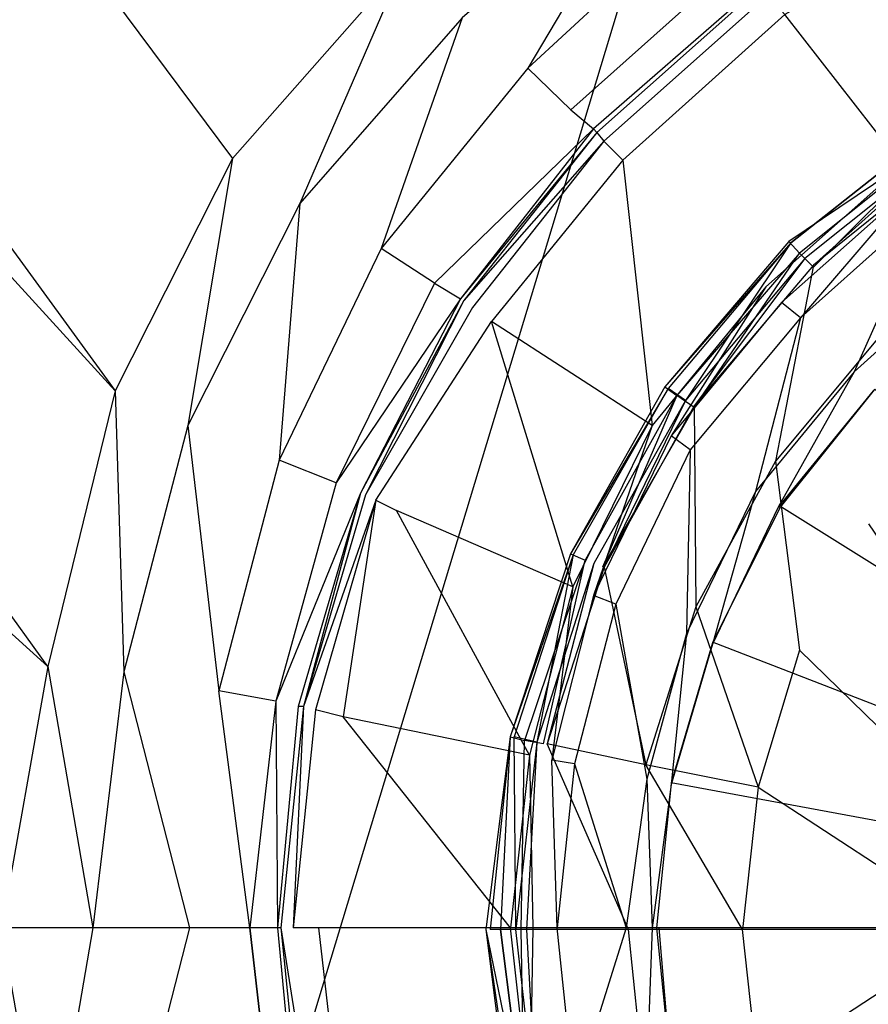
# Model space of a CAD drawing. Extents: x 0 to 0.9, y -0.7 to 0.
# Tile 5 of 14: x 0.367 to 0.416, y -0.354 to -0.298. Entities that reach past the tile are written whole.
import ezdxf

# ---------------------------------------------------------------- set-up
doc = ezdxf.new("R2010")
doc.units = 0
doc.layers.add('L0_ABLAUF_INF_0___REPLACEMTFORE', color=7, linetype='CONTINUOUS')
doc.layers.add('L1_GRUPPE_28___REPLACEMTFOREMPT', color=7, linetype='CONTINUOUS')

msp = doc.modelspace()

# ---------------------------------------------------------------- linework, layer by layer
at = {"layer": 'L0_ABLAUF_INF_0___REPLACEMTFORE', "color": 8}
for points, invisible_edges in [([(0.420811, -0.30431, 0.020052), (0.411705, -0.310427, 0.021327), (0.420315, -0.303564, 0.021273), (0.420811, -0.30431, 0.020052)], 14), ([(0.420412, -0.30371, 0.022495), (0.420315, -0.303564, 0.021273), (0.411705, -0.310427, 0.021327), (0.420412, -0.30371, 0.022495)], 14), ([(0.411835, -0.310507, 0.022601), (0.420412, -0.30371, 0.022495), (0.411705, -0.310427, 0.021327), (0.411835, -0.310507, 0.022601)], 14), ([(0.420412, -0.30371, 0.022495), (0.411835, -0.310507, 0.022601), (0.412633, -0.311407, 0.023344), (0.420412, -0.30371, 0.022495)], 14), ([(0.421011, -0.30471, 0.023344), (0.420412, -0.30371, 0.022495), (0.412633, -0.311407, 0.023344), (0.421011, -0.30471, 0.023344)], 14), ([(0.411705, -0.310427, 0.021327), (0.420811, -0.30431, 0.020052), (0.412334, -0.311107, 0.020052), (0.411705, -0.310427, 0.021327)], 13), ([(0.420811, -0.30431, 0.020052), (0.413132, -0.311907, 0.020265), (0.412334, -0.311107, 0.020052), (0.420811, -0.30431, 0.020052)], 13), ([(0.413132, -0.311807, 0.02345), (0.421011, -0.30471, 0.023344), (0.412633, -0.311407, 0.023344), (0.413132, -0.311807, 0.02345)], 13), ([(0.413132, -0.311907, 0.020265), (0.420811, -0.30431, 0.020052), (0.42141, -0.30531, 0.020265), (0.413132, -0.311907, 0.020265)], 14), ([(0.421011, -0.30471, 0.023344), (0.413132, -0.311807, 0.02345), (0.42131, -0.30521, 0.02345), (0.421011, -0.30471, 0.023344)], 14), ([(0.417021, -0.315805, 0.023981), (0.42131, -0.30521, 0.02345), (0.413132, -0.311807, 0.02345), (0.417021, -0.315805, 0.023981)], 13), ([(0.411705, -0.310427, 0.021327), (0.412334, -0.311107, 0.020052), (0.404555, -0.318804, 0.021327), (0.411705, -0.310427, 0.021327)], 14), ([(0.411705, -0.310427, 0.021327), (0.404555, -0.318804, 0.021327), (0.411835, -0.310507, 0.022601), (0.411705, -0.310427, 0.021327)], 14), ([(0.411835, -0.310507, 0.022601), (0.404555, -0.318804, 0.021327), (0.404754, -0.318904, 0.022601), (0.411835, -0.310507, 0.022601)], 14), ([(0.405751, -0.319603, 0.023344), (0.411835, -0.310507, 0.022601), (0.404754, -0.318904, 0.022601), (0.405751, -0.319603, 0.023344)], 13), ([(0.411835, -0.310507, 0.022601), (0.405751, -0.319603, 0.023344), (0.412633, -0.311407, 0.023344), (0.411835, -0.310507, 0.022601)], 14), ([(0.412334, -0.311107, 0.020052), (0.405253, -0.319304, 0.020052), (0.404555, -0.318804, 0.021327), (0.412334, -0.311107, 0.020052)], 14), ([(0.412334, -0.311107, 0.020052), (0.40625, -0.320003, 0.020265), (0.405253, -0.319304, 0.020052), (0.412334, -0.311107, 0.020052)], 13), ([(0.40625, -0.319903, 0.02345), (0.412633, -0.311407, 0.023344), (0.405751, -0.319603, 0.023344), (0.40625, -0.319903, 0.02345)], 13), ([(0.40625, -0.320003, 0.020265), (0.412334, -0.311107, 0.020052), (0.413132, -0.311907, 0.020265), (0.40625, -0.320003, 0.020265)], 14), ([(0.412633, -0.311407, 0.023344), (0.40625, -0.319903, 0.02345), (0.413132, -0.311807, 0.02345), (0.412633, -0.311407, 0.023344)], 14), ([(0.410937, -0.323102, 0.023981), (0.413132, -0.311807, 0.02345), (0.40625, -0.319903, 0.02345), (0.410937, -0.323102, 0.023981)], 13), ([(0.413132, -0.311807, 0.02345), (0.410937, -0.323102, 0.023981), (0.417021, -0.315805, 0.023981), (0.413132, -0.311807, 0.02345)], 14), ([(0.416323, -0.3267, 0.024618), (0.417021, -0.315805, 0.023981), (0.410937, -0.323102, 0.023981), (0.416323, -0.3267, 0.024618)], 13), ([(0.404555, -0.318804, 0.021327), (0.405253, -0.319304, 0.020052), (0.399117, -0.328442, 0.021327), (0.404555, -0.318804, 0.021327)], 14), ([(0.404555, -0.318804, 0.021327), (0.399117, -0.328442, 0.021327), (0.404754, -0.318904, 0.022601), (0.404555, -0.318804, 0.021327)], 14), ([(0.404754, -0.318904, 0.022601), (0.399117, -0.328442, 0.021327), (0.399268, -0.3285, 0.022601), (0.404754, -0.318904, 0.022601)], 14), ([(0.404754, -0.318904, 0.022601), (0.399268, -0.3285, 0.022601), (0.400465, -0.328999, 0.023344), (0.404754, -0.318904, 0.022601)], 14), ([(0.405751, -0.319603, 0.023344), (0.404754, -0.318904, 0.022601), (0.400465, -0.328999, 0.023344), (0.405751, -0.319603, 0.023344)], 14), ([(0.405253, -0.319304, 0.020052), (0.399967, -0.328799, 0.020052), (0.399117, -0.328442, 0.021327), (0.405253, -0.319304, 0.020052)], 14), ([(0.405253, -0.319304, 0.020052), (0.400964, -0.329199, 0.020265), (0.399967, -0.328799, 0.020052), (0.405253, -0.319304, 0.020052)], 14), ([(0.40625, -0.320003, 0.020265), (0.400964, -0.329199, 0.020265), (0.405253, -0.319304, 0.020052), (0.40625, -0.320003, 0.020265)], 14), ([(0.401064, -0.329199, 0.02345), (0.405751, -0.319603, 0.023344), (0.400465, -0.328999, 0.023344), (0.401064, -0.329199, 0.02345)], 13), ([(0.405751, -0.319603, 0.023344), (0.401064, -0.329199, 0.02345), (0.40625, -0.319903, 0.02345), (0.405751, -0.319603, 0.023344)], 14), ([(0.40635, -0.331498, 0.023981), (0.40625, -0.319903, 0.02345), (0.401064, -0.329199, 0.02345), (0.40635, -0.331498, 0.023981)], 13), ([(0.40625, -0.319903, 0.02345), (0.40635, -0.331498, 0.023981), (0.410937, -0.323102, 0.023981), (0.40625, -0.319903, 0.02345)], 14), ([(0.412334, -0.333997, 0.024618), (0.410937, -0.323102, 0.023981), (0.40635, -0.331498, 0.023981), (0.412334, -0.333997, 0.024618)], 13), ([(0.410937, -0.323102, 0.023981), (0.412334, -0.333997, 0.024618), (0.416323, -0.3267, 0.024618), (0.410937, -0.323102, 0.023981)], 14), ([(0.424701, -0.339095, 0.025574), (0.416323, -0.3267, 0.024618), (0.412334, -0.333997, 0.024618), (0.424701, -0.339095, 0.025574)], 14), ([(0.399117, -0.328442, 0.021327), (0.399967, -0.328799, 0.020052), (0.395643, -0.338989, 0.021327), (0.399117, -0.328442, 0.021327)], 14), ([(0.399117, -0.328442, 0.021327), (0.395643, -0.338989, 0.021327), (0.399268, -0.3285, 0.022601), (0.399117, -0.328442, 0.021327)], 14), ([(0.399268, -0.3285, 0.022601), (0.395643, -0.338989, 0.021327), (0.395877, -0.338995, 0.022601), (0.399268, -0.3285, 0.022601)], 14), ([(0.397174, -0.339295, 0.023344), (0.399268, -0.3285, 0.022601), (0.395877, -0.338995, 0.022601), (0.397174, -0.339295, 0.023344)], 13), ([(0.399268, -0.3285, 0.022601), (0.397174, -0.339295, 0.023344), (0.400465, -0.328999, 0.023344), (0.399268, -0.3285, 0.022601)], 14), ([(0.399967, -0.328799, 0.020052), (0.396476, -0.339195, 0.020052), (0.395643, -0.338989, 0.021327), (0.399967, -0.328799, 0.020052)], 14), ([(0.399967, -0.328799, 0.020052), (0.397573, -0.339395, 0.020265), (0.396476, -0.339195, 0.020052), (0.399967, -0.328799, 0.020052)], 13), ([(0.397772, -0.339395, 0.02345), (0.400465, -0.328999, 0.023344), (0.397174, -0.339295, 0.023344), (0.397772, -0.339395, 0.02345)], 13), ([(0.397573, -0.339395, 0.020265), (0.399967, -0.328799, 0.020052), (0.400964, -0.329199, 0.020265), (0.397573, -0.339395, 0.020265)], 14), ([(0.400465, -0.328999, 0.023344), (0.397772, -0.339395, 0.02345), (0.401064, -0.329199, 0.02345), (0.400465, -0.328999, 0.023344)], 14), ([(0.403457, -0.340594, 0.023981), (0.401064, -0.329199, 0.02345), (0.397772, -0.339395, 0.02345), (0.403457, -0.340594, 0.023981)], 13), ([(0.401064, -0.329199, 0.02345), (0.403457, -0.340594, 0.023981), (0.40635, -0.331498, 0.023981), (0.401064, -0.329199, 0.02345)], 14), ([(0.40994, -0.341894, 0.024618), (0.40635, -0.331498, 0.023981), (0.403457, -0.340594, 0.023981), (0.40994, -0.341894, 0.024618)], 13), ([(0.40635, -0.331498, 0.023981), (0.40994, -0.341894, 0.024618), (0.412334, -0.333997, 0.024618), (0.40635, -0.331498, 0.023981)], 14), ([(0.423105, -0.344493, 0.025574), (0.412334, -0.333997, 0.024618), (0.40994, -0.341894, 0.024618), (0.423105, -0.344493, 0.025574)], 13), ([(0.412334, -0.333997, 0.024618), (0.423105, -0.344493, 0.025574), (0.424701, -0.339095, 0.025574), (0.412334, -0.333997, 0.024618)], 14), ([(0.395643, -0.338989, 0.021327), (0.395079, -0.35009, 0.020052), (0.394233, -0.35009, 0.02138), (0.395643, -0.338989, 0.021327)], 14), ([(0.394481, -0.35009, 0.022707), (0.395643, -0.338989, 0.021327), (0.394233, -0.35009, 0.02138), (0.394481, -0.35009, 0.022707)], 13), ([(0.395643, -0.338989, 0.021327), (0.394481, -0.35009, 0.022707), (0.395877, -0.338995, 0.022601), (0.395643, -0.338989, 0.021327)], 14), ([(0.395977, -0.35009, 0.023344), (0.395877, -0.338995, 0.022601), (0.394481, -0.35009, 0.022707), (0.395977, -0.35009, 0.023344)], 14), ([(0.395643, -0.338989, 0.021327), (0.396476, -0.339195, 0.020052), (0.395079, -0.35009, 0.020052), (0.395643, -0.338989, 0.021327)], 14), ([(0.396476, -0.339195, 0.020052), (0.396276, -0.35009, 0.020265), (0.395079, -0.35009, 0.020052), (0.396476, -0.339195, 0.020052)], 13), ([(0.397174, -0.339295, 0.023344), (0.395877, -0.338995, 0.022601), (0.395977, -0.35009, 0.023344), (0.397174, -0.339295, 0.023344)], 14), ([(0.396575, -0.35009, 0.02345), (0.397174, -0.339295, 0.023344), (0.395977, -0.35009, 0.023344), (0.396575, -0.35009, 0.02345)], 13), ([(0.396276, -0.35009, 0.020265), (0.396476, -0.339195, 0.020052), (0.397573, -0.339395, 0.020265), (0.396276, -0.35009, 0.020265)], 14), ([(0.397174, -0.339295, 0.023344), (0.396575, -0.35009, 0.02345), (0.397772, -0.339395, 0.02345), (0.397174, -0.339295, 0.023344)], 14), ([(0.40246, -0.35009, 0.024087), (0.397772, -0.339395, 0.02345), (0.396575, -0.35009, 0.02345), (0.40246, -0.35009, 0.024087)], 14), ([(0.403457, -0.340594, 0.023981), (0.397772, -0.339395, 0.02345), (0.40246, -0.35009, 0.024087), (0.403457, -0.340594, 0.023981)], 14), ([(0.409043, -0.35009, 0.024618), (0.403457, -0.340594, 0.023981), (0.40246, -0.35009, 0.024087), (0.409043, -0.35009, 0.024618)], 14), ([(0.40994, -0.341894, 0.024618), (0.403457, -0.340594, 0.023981), (0.409043, -0.35009, 0.024618), (0.40994, -0.341894, 0.024618)], 14), ([(0.422507, -0.35009, 0.025574), (0.40994, -0.341894, 0.024618), (0.409043, -0.35009, 0.024618), (0.422507, -0.35009, 0.025574)], 13), ([(0.40994, -0.341894, 0.024618), (0.422507, -0.35009, 0.025574), (0.423105, -0.344493, 0.025574), (0.40994, -0.341894, 0.024618)], 14), ([(0.394233, -0.35009, 0.02138), (0.396476, -0.360986, 0.020052), (0.395643, -0.361142, 0.021327), (0.394233, -0.35009, 0.02138)], 14), ([(0.395079, -0.35009, 0.020052), (0.396476, -0.360986, 0.020052), (0.394233, -0.35009, 0.02138), (0.395079, -0.35009, 0.020052)], 14), ([(0.395877, -0.361086, 0.022601), (0.394233, -0.35009, 0.02138), (0.395643, -0.361142, 0.021327), (0.395877, -0.361086, 0.022601)], 13), ([(0.394233, -0.35009, 0.02138), (0.395877, -0.361086, 0.022601), (0.394481, -0.35009, 0.022707), (0.394233, -0.35009, 0.02138)], 14), ([(0.395977, -0.35009, 0.023344), (0.394481, -0.35009, 0.022707), (0.395877, -0.361086, 0.022601), (0.395977, -0.35009, 0.023344)], 14), ([(0.396276, -0.35009, 0.020265), (0.396476, -0.360986, 0.020052), (0.395079, -0.35009, 0.020052), (0.396276, -0.35009, 0.020265)], 13), ([(0.397174, -0.360786, 0.023344), (0.395977, -0.35009, 0.023344), (0.395877, -0.361086, 0.022601), (0.397174, -0.360786, 0.023344)], 14), ([(0.397174, -0.360786, 0.023344), (0.396575, -0.35009, 0.02345), (0.395977, -0.35009, 0.023344), (0.397174, -0.360786, 0.023344)], 13), ([(0.396476, -0.360986, 0.020052), (0.396276, -0.35009, 0.020265), (0.397573, -0.360686, 0.020265), (0.396476, -0.360986, 0.020052)], 14), ([(0.40246, -0.35009, 0.024087), (0.396575, -0.35009, 0.02345), (0.397772, -0.360686, 0.02345), (0.40246, -0.35009, 0.024087)], 14), ([(0.396575, -0.35009, 0.02345), (0.397174, -0.360786, 0.023344), (0.397772, -0.360686, 0.02345), (0.396575, -0.35009, 0.02345)], 14), ([(0.403457, -0.359586, 0.023981), (0.40246, -0.35009, 0.024087), (0.397772, -0.360686, 0.02345), (0.403457, -0.359586, 0.023981)], 14), ([(0.409043, -0.35009, 0.024618), (0.40246, -0.35009, 0.024087), (0.403457, -0.359586, 0.023981), (0.409043, -0.35009, 0.024618)], 14), ([(0.40994, -0.358287, 0.024618), (0.409043, -0.35009, 0.024618), (0.403457, -0.359586, 0.023981), (0.40994, -0.358287, 0.024618)], 14), ([(0.40994, -0.358287, 0.024618), (0.422507, -0.35009, 0.025574), (0.409043, -0.35009, 0.024618), (0.40994, -0.358287, 0.024618)], 13), ([(0.422507, -0.35009, 0.025574), (0.40994, -0.358287, 0.024618), (0.423105, -0.355588, 0.025574), (0.422507, -0.35009, 0.025574)], 14)]:
    msp.add_3dface(points, dxfattribs=dict(at, invisible_edges=invisible_edges))
at = {"layer": 'L1_GRUPPE_28___REPLACEMTFOREMPT', "color": 8}
for points, invisible_edges in [([(0.332472, -0.526262, 0.000537), (0.332472, -0.173738, 0.000537), (0.45, -0.138007, 0.000537), (0.332472, -0.526262, 0.000537)], 10), ([(0.332472, -0.526262, 0.000537), (0.45, -0.138007, 0.000537), (0.45, -0.561993, 0.000537), (0.332472, -0.526262, 0.000537)], 13), ([(0.379638, -0.305647, 0.029102), (0.313939, -0.217597, 0.031105), (0.305866, -0.227159, 0.031099), (0.379638, -0.305647, 0.029102)], 13), ([(0.313939, -0.217597, 0.031105), (0.379638, -0.305647, 0.029102), (0.389493, -0.294451, 0.029102), (0.313939, -0.217597, 0.031105)], 14), ([(0.37287, -0.319043, 0.029102), (0.305866, -0.227159, 0.031099), (0.30016, -0.239631, 0.031094), (0.37287, -0.319043, 0.029102)], 13), ([(0.305866, -0.227159, 0.031099), (0.37287, -0.319043, 0.029102), (0.379638, -0.305647, 0.029102), (0.305866, -0.227159, 0.031099)], 14), ([(0.368988, -0.334937, 0.029102), (0.30016, -0.239631, 0.031094), (0.296652, -0.269454, 0.031074), (0.368988, -0.334937, 0.029102)], 14), ([(0.37287, -0.319043, 0.029102), (0.30016, -0.239631, 0.031094), (0.368988, -0.334937, 0.029102), (0.37287, -0.319043, 0.029102)], 14), ([(0.368988, -0.334937, 0.029102), (0.296652, -0.269454, 0.031074), (0.3663, -0.35, 0.029102), (0.368988, -0.334937, 0.029102)], 14), ([(0.396659, -0.300449, 0.02889), (0.404324, -0.287553, 0.029102), (0.392877, -0.29755, 0.028996), (0.396659, -0.300449, 0.02889)], 13), ([(0.404324, -0.287553, 0.029102), (0.396659, -0.300449, 0.02889), (0.406812, -0.291052, 0.028996), (0.404324, -0.287553, 0.029102)], 14), ([(0.406812, -0.291052, 0.028996), (0.396659, -0.300449, 0.02889), (0.399148, -0.302848, 0.027615), (0.406812, -0.291052, 0.028996)], 14), ([(0.409101, -0.293951, 0.027828), (0.406812, -0.291052, 0.028996), (0.399148, -0.302848, 0.027615), (0.409101, -0.293951, 0.027828)], 14), ([(0.42224, -0.291252, 0.017103), (0.41149, -0.29735, 0.017209), (0.418259, -0.306047, 0.009032), (0.42224, -0.291252, 0.017103)], 14), ([(0.409101, -0.293951, 0.027828), (0.399148, -0.302848, 0.027615), (0.410196, -0.295451, 0.024217), (0.409101, -0.293951, 0.027828)], 14), ([(0.38352, -0.308246, 0.028996), (0.389493, -0.294451, 0.029102), (0.379638, -0.305647, 0.029102), (0.38352, -0.308246, 0.028996)], 13), ([(0.389493, -0.294451, 0.029102), (0.38352, -0.308246, 0.028996), (0.392877, -0.29755, 0.028996), (0.389493, -0.294451, 0.029102)], 14), ([(0.399148, -0.302848, 0.027615), (0.400442, -0.303948, 0.024111), (0.410196, -0.295451, 0.024217), (0.399148, -0.302848, 0.027615)], 14), ([(0.410196, -0.295451, 0.024217), (0.400442, -0.303948, 0.024111), (0.410097, -0.29575, 0.021032), (0.410196, -0.295451, 0.024217)], 14), ([(0.400442, -0.303948, 0.024111), (0.400641, -0.304148, 0.021032), (0.410097, -0.29575, 0.021032), (0.400442, -0.303948, 0.024111)], 14), ([(0.410097, -0.29575, 0.021032), (0.400641, -0.304148, 0.021032), (0.410495, -0.29625, 0.018908), (0.410097, -0.29575, 0.021032)], 14), ([(0.400641, -0.304148, 0.021032), (0.401039, -0.304647, 0.018802), (0.410495, -0.29625, 0.018908), (0.400641, -0.304148, 0.021032)], 14), ([(0.410495, -0.29625, 0.018908), (0.401039, -0.304647, 0.018802), (0.402134, -0.305747, 0.017209), (0.410495, -0.29625, 0.018908)], 14), ([(0.41149, -0.29735, 0.017209), (0.410495, -0.29625, 0.018908), (0.402134, -0.305747, 0.017209), (0.41149, -0.29735, 0.017209)], 14), ([(0.41149, -0.29735, 0.017209), (0.402134, -0.305747, 0.017209), (0.410395, -0.313045, 0.008926), (0.41149, -0.29735, 0.017209)], 14), ([(0.418259, -0.306047, 0.009032), (0.41149, -0.29735, 0.017209), (0.410395, -0.313045, 0.008926), (0.418259, -0.306047, 0.009032)], 14), ([(0.388199, -0.310845, 0.02889), (0.392877, -0.29755, 0.028996), (0.38352, -0.308246, 0.028996), (0.388199, -0.310845, 0.02889)], 13), ([(0.392877, -0.29755, 0.028996), (0.388199, -0.310845, 0.02889), (0.396659, -0.300449, 0.02889), (0.392877, -0.29755, 0.028996)], 14), ([(0.396659, -0.300449, 0.02889), (0.388199, -0.310845, 0.02889), (0.391284, -0.312845, 0.027722), (0.396659, -0.300449, 0.02889)], 14), ([(0.399148, -0.302848, 0.027615), (0.396659, -0.300449, 0.02889), (0.391284, -0.312845, 0.027722), (0.399148, -0.302848, 0.027615)], 14), ([(0.391284, -0.312845, 0.027722), (0.400442, -0.303948, 0.024111), (0.399148, -0.302848, 0.027615), (0.391284, -0.312845, 0.027722)], 14), ([(0.400442, -0.303948, 0.024111), (0.391284, -0.312845, 0.027722), (0.392777, -0.313744, 0.024111), (0.400442, -0.303948, 0.024111)], 13), ([(0.400442, -0.303948, 0.024111), (0.392777, -0.313744, 0.024111), (0.400641, -0.304148, 0.021032), (0.400442, -0.303948, 0.024111)], 14), ([(0.400641, -0.304148, 0.021032), (0.392777, -0.313744, 0.024111), (0.392976, -0.313844, 0.020925), (0.400641, -0.304148, 0.021032)], 14), ([(0.400641, -0.304148, 0.021032), (0.392976, -0.313844, 0.020925), (0.401039, -0.304647, 0.018802), (0.400641, -0.304148, 0.021032)], 14), ([(0.401039, -0.304647, 0.018802), (0.392976, -0.313844, 0.020925), (0.393474, -0.314244, 0.018908), (0.401039, -0.304647, 0.018802)], 14), ([(0.401039, -0.304647, 0.018802), (0.393474, -0.314244, 0.018908), (0.394569, -0.315044, 0.017315), (0.401039, -0.304647, 0.018802)], 14), ([(0.402134, -0.305747, 0.017209), (0.401039, -0.304647, 0.018802), (0.394569, -0.315044, 0.017315), (0.402134, -0.305747, 0.017209)], 14), ([(0.37705, -0.321042, 0.028996), (0.379638, -0.305647, 0.029102), (0.37287, -0.319043, 0.029102), (0.37705, -0.321042, 0.028996)], 13), ([(0.379638, -0.305647, 0.029102), (0.37705, -0.321042, 0.028996), (0.38352, -0.308246, 0.028996), (0.379638, -0.305647, 0.029102)], 14), ([(0.403826, -0.321042, 0.009032), (0.402134, -0.305747, 0.017209), (0.394569, -0.315044, 0.017315), (0.403826, -0.321042, 0.009032)], 13), ([(0.402134, -0.305747, 0.017209), (0.403826, -0.321042, 0.009032), (0.410395, -0.313045, 0.008926), (0.402134, -0.305747, 0.017209)], 14), ([(0.418259, -0.306047, 0.009032), (0.410395, -0.313045, 0.008926), (0.411291, -0.313944, 0.008289), (0.418259, -0.306047, 0.009032)], 14), ([(0.419055, -0.307047, 0.008289), (0.418259, -0.306047, 0.009032), (0.411291, -0.313944, 0.008289), (0.419055, -0.307047, 0.008289)], 14), ([(0.412386, -0.314844, 0.00797), (0.419055, -0.307047, 0.008289), (0.411291, -0.313944, 0.008289), (0.412386, -0.314844, 0.00797)], 13), ([(0.419055, -0.307047, 0.008289), (0.412386, -0.314844, 0.00797), (0.419851, -0.308146, 0.00797), (0.419055, -0.307047, 0.008289)], 14), ([(0.415472, -0.317943, 0.00797), (0.419851, -0.308146, 0.00797), (0.412386, -0.314844, 0.00797), (0.415472, -0.317943, 0.00797)], 13), ([(0.419851, -0.308146, 0.00797), (0.415472, -0.317943, 0.00797), (0.42234, -0.311745, 0.00797), (0.419851, -0.308146, 0.00797)], 14), ([(0.382326, -0.323041, 0.02889), (0.38352, -0.308246, 0.028996), (0.37705, -0.321042, 0.028996), (0.382326, -0.323041, 0.02889)], 13), ([(0.38352, -0.308246, 0.028996), (0.382326, -0.323041, 0.02889), (0.388199, -0.310845, 0.02889), (0.38352, -0.308246, 0.028996)], 14), ([(0.388199, -0.310845, 0.02889), (0.382326, -0.323041, 0.02889), (0.385611, -0.324341, 0.027403), (0.388199, -0.310845, 0.02889)], 14), ([(0.391284, -0.312845, 0.027722), (0.388199, -0.310845, 0.02889), (0.385611, -0.324341, 0.027403), (0.391284, -0.312845, 0.027722)], 14), ([(0.416567, -0.319043, 0.00797), (0.42234, -0.311745, 0.00797), (0.415472, -0.317943, 0.00797), (0.416567, -0.319043, 0.00797)], 13), ([(0.391284, -0.312845, 0.027722), (0.385611, -0.324341, 0.027403), (0.392777, -0.313744, 0.024111), (0.391284, -0.312845, 0.027722)], 14), ([(0.404921, -0.321642, 0.008395), (0.410395, -0.313045, 0.008926), (0.403826, -0.321042, 0.009032), (0.404921, -0.321642, 0.008395)], 13), ([(0.410395, -0.313045, 0.008926), (0.404921, -0.321642, 0.008395), (0.411291, -0.313944, 0.008289), (0.410395, -0.313045, 0.008926)], 14), ([(0.392777, -0.313744, 0.024111), (0.385611, -0.324341, 0.027403), (0.387004, -0.324941, 0.024005), (0.392777, -0.313744, 0.024111)], 14), ([(0.392777, -0.313744, 0.024111), (0.387004, -0.324941, 0.024005), (0.392976, -0.313844, 0.020925), (0.392777, -0.313744, 0.024111)], 14), ([(0.392976, -0.313844, 0.020925), (0.387004, -0.324941, 0.024005), (0.387303, -0.325041, 0.020819), (0.392976, -0.313844, 0.020925)], 14), ([(0.392976, -0.313844, 0.020925), (0.387303, -0.325041, 0.020819), (0.393474, -0.314244, 0.018908), (0.392976, -0.313844, 0.020925)], 14), ([(0.393474, -0.314244, 0.018908), (0.387303, -0.325041, 0.020819), (0.3879, -0.325341, 0.018802), (0.393474, -0.314244, 0.018908)], 14), ([(0.3879, -0.325341, 0.018802), (0.394569, -0.315044, 0.017315), (0.393474, -0.314244, 0.018908), (0.3879, -0.325341, 0.018802)], 14), ([(0.411291, -0.313944, 0.008289), (0.404921, -0.321642, 0.008395), (0.406016, -0.322442, 0.00797), (0.411291, -0.313944, 0.008289)], 14), ([(0.412386, -0.314844, 0.00797), (0.411291, -0.313944, 0.008289), (0.406016, -0.322442, 0.00797), (0.412386, -0.314844, 0.00797)], 14), ([(0.409798, -0.324841, 0.00797), (0.412386, -0.314844, 0.00797), (0.406016, -0.322442, 0.00797), (0.409798, -0.324841, 0.00797)], 13), ([(0.412386, -0.314844, 0.00797), (0.409798, -0.324841, 0.00797), (0.415472, -0.317943, 0.00797), (0.412386, -0.314844, 0.00797)], 14), ([(0.394569, -0.315044, 0.017315), (0.3879, -0.325341, 0.018802), (0.389094, -0.32594, 0.017209), (0.394569, -0.315044, 0.017315)], 13), ([(0.399247, -0.330339, 0.008926), (0.394569, -0.315044, 0.017315), (0.389094, -0.32594, 0.017209), (0.399247, -0.330339, 0.008926)], 14), ([(0.403826, -0.321042, 0.009032), (0.394569, -0.315044, 0.017315), (0.399247, -0.330339, 0.008926), (0.403826, -0.321042, 0.009032)], 14), ([(0.411092, -0.325741, 0.00797), (0.415472, -0.317943, 0.00797), (0.409798, -0.324841, 0.00797), (0.411092, -0.325741, 0.00797)], 13), ([(0.415472, -0.317943, 0.00797), (0.411092, -0.325741, 0.00797), (0.416567, -0.319043, 0.00797), (0.415472, -0.317943, 0.00797)], 14), ([(0.45, -0.350013, 0.006377), (0.416666, -0.318943, 0.006377), (0.411291, -0.325741, 0.006377), (0.45, -0.350013, 0.006377)], 14), ([(0.416666, -0.318943, 0.006377), (0.416629, -0.31898, 0.006976), (0.411291, -0.325741, 0.006377), (0.416666, -0.318943, 0.006377)], 14), ([(0.373368, -0.335237, 0.028996), (0.37287, -0.319043, 0.029102), (0.368988, -0.334937, 0.029102), (0.373368, -0.335237, 0.028996)], 13), ([(0.37287, -0.319043, 0.029102), (0.373368, -0.335237, 0.028996), (0.37705, -0.321042, 0.028996), (0.37287, -0.319043, 0.029102)], 14), ([(0.416567, -0.319043, 0.00797), (0.411092, -0.325741, 0.00797), (0.411216, -0.325741, 0.006976), (0.416567, -0.319043, 0.00797)], 14), ([(0.416629, -0.31898, 0.006976), (0.416567, -0.319043, 0.00797), (0.411216, -0.325741, 0.006976), (0.416629, -0.31898, 0.006976)], 14), ([(0.416629, -0.31898, 0.006976), (0.411216, -0.325741, 0.006976), (0.411291, -0.325741, 0.006377), (0.416629, -0.31898, 0.006976)], 14), ([(0.378842, -0.336337, 0.02889), (0.37705, -0.321042, 0.028996), (0.373368, -0.335237, 0.028996), (0.378842, -0.336337, 0.02889)], 13), ([(0.37705, -0.321042, 0.028996), (0.378842, -0.336337, 0.02889), (0.382326, -0.323041, 0.02889), (0.37705, -0.321042, 0.028996)], 14), ([(0.400442, -0.330839, 0.008289), (0.403826, -0.321042, 0.009032), (0.399247, -0.330339, 0.008926), (0.400442, -0.330839, 0.008289)], 13), ([(0.403826, -0.321042, 0.009032), (0.400442, -0.330839, 0.008289), (0.404921, -0.321642, 0.008395), (0.403826, -0.321042, 0.009032)], 14), ([(0.404921, -0.321642, 0.008395), (0.400442, -0.330839, 0.008289), (0.401736, -0.331339, 0.00797), (0.404921, -0.321642, 0.008395)], 14), ([(0.406016, -0.322442, 0.00797), (0.404921, -0.321642, 0.008395), (0.401736, -0.331339, 0.00797), (0.406016, -0.322442, 0.00797)], 14), ([(0.405817, -0.333038, 0.00797), (0.406016, -0.322442, 0.00797), (0.401736, -0.331339, 0.00797), (0.405817, -0.333038, 0.00797)], 13), ([(0.406016, -0.322442, 0.00797), (0.405817, -0.333038, 0.00797), (0.409798, -0.324841, 0.00797), (0.406016, -0.322442, 0.00797)], 14), ([(0.382326, -0.323041, 0.02889), (0.378842, -0.336337, 0.02889), (0.382127, -0.336937, 0.027191), (0.382326, -0.323041, 0.02889)], 14), ([(0.385611, -0.324341, 0.027403), (0.382326, -0.323041, 0.02889), (0.382127, -0.336937, 0.027191), (0.385611, -0.324341, 0.027403)], 14), ([(0.385611, -0.324341, 0.027403), (0.382127, -0.336937, 0.027191), (0.387004, -0.324941, 0.024005), (0.385611, -0.324341, 0.027403)], 14), ([(0.387004, -0.324941, 0.024005), (0.382127, -0.336937, 0.027191), (0.383421, -0.337237, 0.024005), (0.387004, -0.324941, 0.024005)], 14), ([(0.387004, -0.324941, 0.024005), (0.383421, -0.337237, 0.024005), (0.383719, -0.337237, 0.020713), (0.387004, -0.324941, 0.024005)], 14), ([(0.387004, -0.324941, 0.024005), (0.383719, -0.337237, 0.020713), (0.387303, -0.325041, 0.020819), (0.387004, -0.324941, 0.024005)], 14), ([(0.387303, -0.325041, 0.020819), (0.383719, -0.337237, 0.020713), (0.3879, -0.325341, 0.018802), (0.387303, -0.325041, 0.020819)], 14), ([(0.40731, -0.333638, 0.00797), (0.409798, -0.324841, 0.00797), (0.405817, -0.333038, 0.00797), (0.40731, -0.333638, 0.00797)], 13), ([(0.409798, -0.324841, 0.00797), (0.40731, -0.333638, 0.00797), (0.411092, -0.325741, 0.00797), (0.409798, -0.324841, 0.00797)], 14), ([(0.3879, -0.325341, 0.018802), (0.383719, -0.337237, 0.020713), (0.384416, -0.337437, 0.018589), (0.3879, -0.325341, 0.018802)], 14), ([(0.3879, -0.325341, 0.018802), (0.384416, -0.337437, 0.018589), (0.386009, -0.337836, 0.016996), (0.3879, -0.325341, 0.018802)], 14), ([(0.3879, -0.325341, 0.018802), (0.386009, -0.337836, 0.016996), (0.389094, -0.32594, 0.017209), (0.3879, -0.325341, 0.018802)], 14), ([(0.45, -0.350013, 0.006377), (0.411291, -0.325741, 0.006377), (0.40731, -0.333538, 0.006377), (0.45, -0.350013, 0.006377)], 14), ([(0.411216, -0.325741, 0.006976), (0.40731, -0.333575, 0.006976), (0.40731, -0.333538, 0.006377), (0.411216, -0.325741, 0.006976)], 14), ([(0.411291, -0.325741, 0.006377), (0.411216, -0.325741, 0.006976), (0.40731, -0.333538, 0.006377), (0.411291, -0.325741, 0.006377)], 14), ([(0.411092, -0.325741, 0.00797), (0.40731, -0.333638, 0.00797), (0.40731, -0.333575, 0.006976), (0.411092, -0.325741, 0.00797)], 14), ([(0.411216, -0.325741, 0.006976), (0.411092, -0.325741, 0.00797), (0.40731, -0.333575, 0.006976), (0.411216, -0.325741, 0.006976)], 14), ([(0.396759, -0.340036, 0.00882), (0.389094, -0.32594, 0.017209), (0.386009, -0.337836, 0.016996), (0.396759, -0.340036, 0.00882)], 14), ([(0.399247, -0.330339, 0.008926), (0.389094, -0.32594, 0.017209), (0.396759, -0.340036, 0.00882), (0.399247, -0.330339, 0.008926)], 14), ([(0.398053, -0.340336, 0.008183), (0.399247, -0.330339, 0.008926), (0.396759, -0.340036, 0.00882), (0.398053, -0.340336, 0.008183)], 13), ([(0.399247, -0.330339, 0.008926), (0.398053, -0.340336, 0.008183), (0.400442, -0.330839, 0.008289), (0.399247, -0.330339, 0.008926)], 14), ([(0.400442, -0.330839, 0.008289), (0.398053, -0.340336, 0.008183), (0.399347, -0.340536, 0.00797), (0.400442, -0.330839, 0.008289)], 14), ([(0.401736, -0.331339, 0.00797), (0.400442, -0.330839, 0.008289), (0.399347, -0.340536, 0.00797), (0.401736, -0.331339, 0.00797)], 14), ([(0.403527, -0.341435, 0.00797), (0.401736, -0.331339, 0.00797), (0.399347, -0.340536, 0.00797), (0.403527, -0.341435, 0.00797)], 13), ([(0.401736, -0.331339, 0.00797), (0.403527, -0.341435, 0.00797), (0.405817, -0.333038, 0.00797), (0.401736, -0.331339, 0.00797)], 14), ([(0.404921, -0.341735, 0.00797), (0.405817, -0.333038, 0.00797), (0.403527, -0.341435, 0.00797), (0.404921, -0.341735, 0.00797)], 13), ([(0.405817, -0.333038, 0.00797), (0.404921, -0.341735, 0.00797), (0.40731, -0.333638, 0.00797), (0.405817, -0.333038, 0.00797)], 14), ([(0.45, -0.350013, 0.006377), (0.40731, -0.333538, 0.006377), (0.404921, -0.341635, 0.006377), (0.45, -0.350013, 0.006377)], 14), ([(0.40731, -0.333575, 0.006976), (0.404921, -0.341635, 0.006377), (0.40731, -0.333538, 0.006377), (0.40731, -0.333575, 0.006976)], 14), ([(0.40731, -0.333638, 0.00797), (0.404921, -0.341673, 0.006976), (0.40731, -0.333575, 0.006976), (0.40731, -0.333638, 0.00797)], 14), ([(0.404921, -0.341635, 0.006377), (0.40731, -0.333575, 0.006976), (0.404921, -0.341673, 0.006976), (0.404921, -0.341635, 0.006377)], 13), ([(0.404921, -0.341673, 0.006976), (0.40731, -0.333638, 0.00797), (0.404921, -0.341735, 0.00797), (0.404921, -0.341673, 0.006976)], 13), ([(0.371576, -0.35, 0.028996), (0.368988, -0.334937, 0.029102), (0.3663, -0.35, 0.029102), (0.371576, -0.35, 0.028996)], 13), ([(0.368988, -0.334937, 0.029102), (0.371576, -0.35, 0.028996), (0.373368, -0.335237, 0.028996), (0.368988, -0.334937, 0.029102)], 14), ([(0.37715, -0.35, 0.02889), (0.373368, -0.335237, 0.028996), (0.371576, -0.35, 0.028996), (0.37715, -0.35, 0.02889)], 13), ([(0.373368, -0.335237, 0.028996), (0.37715, -0.35, 0.02889), (0.378842, -0.336337, 0.02889), (0.373368, -0.335237, 0.028996)], 14), ([(0.380634, -0.35, 0.027403), (0.378842, -0.336337, 0.02889), (0.37715, -0.35, 0.02889), (0.380634, -0.35, 0.027403)], 14), ([(0.382127, -0.336937, 0.027191), (0.378842, -0.336337, 0.02889), (0.380634, -0.35, 0.027403), (0.382127, -0.336937, 0.027191)], 14), ([(0.382127, -0.336937, 0.027191), (0.380634, -0.35, 0.027403), (0.382226, -0.35, 0.024005), (0.382127, -0.336937, 0.027191)], 14), ([(0.382127, -0.336937, 0.027191), (0.382226, -0.35, 0.024005), (0.383421, -0.337237, 0.024005), (0.382127, -0.336937, 0.027191)], 14), ([(0.383421, -0.337237, 0.024005), (0.382226, -0.35, 0.024005), (0.382425, -0.35, 0.020819), (0.383421, -0.337237, 0.024005)], 14), ([(0.383122, -0.35, 0.018802), (0.383719, -0.337237, 0.020713), (0.382425, -0.35, 0.020819), (0.383122, -0.35, 0.018802)], 13), ([(0.383719, -0.337237, 0.020713), (0.383421, -0.337237, 0.024005), (0.382425, -0.35, 0.020819), (0.383719, -0.337237, 0.020713)], 14), ([(0.383719, -0.337237, 0.020713), (0.383122, -0.35, 0.018802), (0.384416, -0.337437, 0.018589), (0.383719, -0.337237, 0.020713)], 14), ([(0.384416, -0.337437, 0.018589), (0.383122, -0.35, 0.018802), (0.384615, -0.35, 0.017103), (0.384416, -0.337437, 0.018589)], 14), ([(0.386009, -0.337836, 0.016996), (0.384416, -0.337437, 0.018589), (0.384615, -0.35, 0.017103), (0.386009, -0.337836, 0.016996)], 14), ([(0.395664, -0.35, 0.008926), (0.386009, -0.337836, 0.016996), (0.384615, -0.35, 0.017103), (0.395664, -0.35, 0.008926)], 14), ([(0.396759, -0.340036, 0.00882), (0.386009, -0.337836, 0.016996), (0.395664, -0.35, 0.008926), (0.396759, -0.340036, 0.00882)], 14), ([(0.396958, -0.35, 0.008289), (0.396759, -0.340036, 0.00882), (0.395664, -0.35, 0.008926), (0.396958, -0.35, 0.008289)], 13), ([(0.396759, -0.340036, 0.00882), (0.396958, -0.35, 0.008289), (0.398053, -0.340336, 0.008183), (0.396759, -0.340036, 0.00882)], 14), ([(0.398351, -0.35, 0.00797), (0.398053, -0.340336, 0.008183), (0.396958, -0.35, 0.008289), (0.398351, -0.35, 0.00797)], 14), ([(0.399347, -0.340536, 0.00797), (0.398053, -0.340336, 0.008183), (0.398351, -0.35, 0.00797), (0.399347, -0.340536, 0.00797)], 14), ([(0.402333, -0.35, 0.00797), (0.399347, -0.340536, 0.00797), (0.398351, -0.35, 0.00797), (0.402333, -0.35, 0.00797)], 13), ([(0.399347, -0.340536, 0.00797), (0.402333, -0.35, 0.00797), (0.403527, -0.341435, 0.00797), (0.399347, -0.340536, 0.00797)], 14), ([(0.403826, -0.35, 0.00797), (0.403527, -0.341435, 0.00797), (0.402333, -0.35, 0.00797), (0.403826, -0.35, 0.00797)], 13), ([(0.403527, -0.341435, 0.00797), (0.403826, -0.35, 0.00797), (0.404921, -0.341735, 0.00797), (0.403527, -0.341435, 0.00797)], 14), ([(0.45, -0.350013, 0.006377), (0.404921, -0.341635, 0.006377), (0.404224, -0.35, 0.006377), (0.45, -0.350013, 0.006377)], 14), ([(0.404921, -0.341635, 0.006377), (0.404921, -0.341673, 0.006976), (0.404224, -0.35, 0.006377), (0.404921, -0.341635, 0.006377)], 14), ([(0.404921, -0.341735, 0.00797), (0.403826, -0.35, 0.00797), (0.404074, -0.35, 0.006976), (0.404921, -0.341735, 0.00797)], 14), ([(0.404921, -0.341673, 0.006976), (0.404074, -0.35, 0.006976), (0.404224, -0.35, 0.006377), (0.404921, -0.341673, 0.006976)], 14), ([(0.404921, -0.341673, 0.006976), (0.404921, -0.341735, 0.00797), (0.404074, -0.35, 0.006976), (0.404921, -0.341673, 0.006976)], 14), ([(0.368988, -0.365063, 0.029102), (0.3663, -0.35, 0.029102), (0.296652, -0.430546, 0.031074), (0.368988, -0.365063, 0.029102)], 14), ([(0.368988, -0.365063, 0.029102), (0.371576, -0.35, 0.028996), (0.3663, -0.35, 0.029102), (0.368988, -0.365063, 0.029102)], 13), ([(0.371576, -0.35, 0.028996), (0.368988, -0.365063, 0.029102), (0.373368, -0.364763, 0.028996), (0.371576, -0.35, 0.028996)], 14), ([(0.373368, -0.364763, 0.028996), (0.37715, -0.35, 0.02889), (0.371576, -0.35, 0.028996), (0.373368, -0.364763, 0.028996)], 13), ([(0.37715, -0.35, 0.02889), (0.373368, -0.364763, 0.028996), (0.378842, -0.363663, 0.02889), (0.37715, -0.35, 0.02889)], 14), ([(0.380634, -0.35, 0.027403), (0.37715, -0.35, 0.02889), (0.378842, -0.363663, 0.02889), (0.380634, -0.35, 0.027403)], 14), ([(0.382127, -0.363063, 0.027191), (0.380634, -0.35, 0.027403), (0.378842, -0.363663, 0.02889), (0.382127, -0.363063, 0.027191)], 14), ([(0.380634, -0.35, 0.027403), (0.382127, -0.363063, 0.027191), (0.383421, -0.362763, 0.024005), (0.380634, -0.35, 0.027403)], 14), ([(0.382226, -0.35, 0.024005), (0.380634, -0.35, 0.027403), (0.383421, -0.362763, 0.024005), (0.382226, -0.35, 0.024005)], 14), ([(0.382226, -0.35, 0.024005), (0.383421, -0.362763, 0.024005), (0.383719, -0.362763, 0.020713), (0.382226, -0.35, 0.024005)], 14), ([(0.382425, -0.35, 0.020819), (0.382226, -0.35, 0.024005), (0.383719, -0.362763, 0.020713), (0.382425, -0.35, 0.020819)], 14), ([(0.384416, -0.362563, 0.018589), (0.382425, -0.35, 0.020819), (0.383719, -0.362763, 0.020713), (0.384416, -0.362563, 0.018589)], 13), ([(0.382425, -0.35, 0.020819), (0.384416, -0.362563, 0.018589), (0.383122, -0.35, 0.018802), (0.382425, -0.35, 0.020819)], 14), ([(0.384615, -0.35, 0.017103), (0.383122, -0.35, 0.018802), (0.384416, -0.362563, 0.018589), (0.384615, -0.35, 0.017103)], 14), ([(0.386009, -0.362163, 0.016996), (0.384615, -0.35, 0.017103), (0.384416, -0.362563, 0.018589), (0.386009, -0.362163, 0.016996)], 14), ([(0.395664, -0.35, 0.008926), (0.384615, -0.35, 0.017103), (0.386009, -0.362163, 0.016996), (0.395664, -0.35, 0.008926)], 14), ([(0.396759, -0.359964, 0.00882), (0.395664, -0.35, 0.008926), (0.386009, -0.362163, 0.016996), (0.396759, -0.359964, 0.00882)], 14), ([(0.396759, -0.359964, 0.00882), (0.396958, -0.35, 0.008289), (0.395664, -0.35, 0.008926), (0.396759, -0.359964, 0.00882)], 13), ([(0.396958, -0.35, 0.008289), (0.396759, -0.359964, 0.00882), (0.398053, -0.359664, 0.008183), (0.396958, -0.35, 0.008289)], 14), ([(0.398351, -0.35, 0.00797), (0.396958, -0.35, 0.008289), (0.398053, -0.359664, 0.008183), (0.398351, -0.35, 0.00797)], 14), ([(0.399347, -0.359464, 0.00797), (0.398351, -0.35, 0.00797), (0.398053, -0.359664, 0.008183), (0.399347, -0.359464, 0.00797)], 14), ([(0.399347, -0.359464, 0.00797), (0.402333, -0.35, 0.00797), (0.398351, -0.35, 0.00797), (0.399347, -0.359464, 0.00797)], 13), ([(0.402333, -0.35, 0.00797), (0.399347, -0.359464, 0.00797), (0.403527, -0.358565, 0.00797), (0.402333, -0.35, 0.00797)], 14), ([(0.403527, -0.358565, 0.00797), (0.403826, -0.35, 0.00797), (0.402333, -0.35, 0.00797), (0.403527, -0.358565, 0.00797)], 13), ([(0.403826, -0.35, 0.00797), (0.403527, -0.358565, 0.00797), (0.404921, -0.358265, 0.00797), (0.403826, -0.35, 0.00797)], 14), ([(0.404074, -0.35, 0.006976), (0.403826, -0.35, 0.00797), (0.404921, -0.358265, 0.00797), (0.404074, -0.35, 0.006976)], 14), ([(0.404224, -0.35, 0.006377), (0.404074, -0.35, 0.006976), (0.404921, -0.358327, 0.006976), (0.404224, -0.35, 0.006377)], 14), ([(0.404074, -0.35, 0.006976), (0.404921, -0.358265, 0.00797), (0.404921, -0.358327, 0.006976), (0.404074, -0.35, 0.006976)], 14), ([(0.45, -0.349987, 0.006377), (0.404224, -0.35, 0.006377), (0.404921, -0.358365, 0.006377), (0.45, -0.349987, 0.006377)], 14), ([(0.404224, -0.35, 0.006377), (0.404921, -0.358327, 0.006976), (0.404921, -0.358365, 0.006377), (0.404224, -0.35, 0.006377)], 14), ([(0.45, -0.349987, 0.006377), (0.404921, -0.358365, 0.006377), (0.40731, -0.366462, 0.006377), (0.45, -0.349987, 0.006377)], 14), ([(0.45, -0.349987, 0.006377), (0.40731, -0.366462, 0.006377), (0.411291, -0.374259, 0.006377), (0.45, -0.349987, 0.006377)], 14), ([(0.45, -0.349987, 0.006377), (0.411291, -0.374259, 0.006377), (0.416666, -0.381057, 0.006377), (0.45, -0.349987, 0.006377)], 14)]:
    msp.add_3dface(points, dxfattribs=dict(at, invisible_edges=invisible_edges))

doc.saveas('drawing.dxf')
